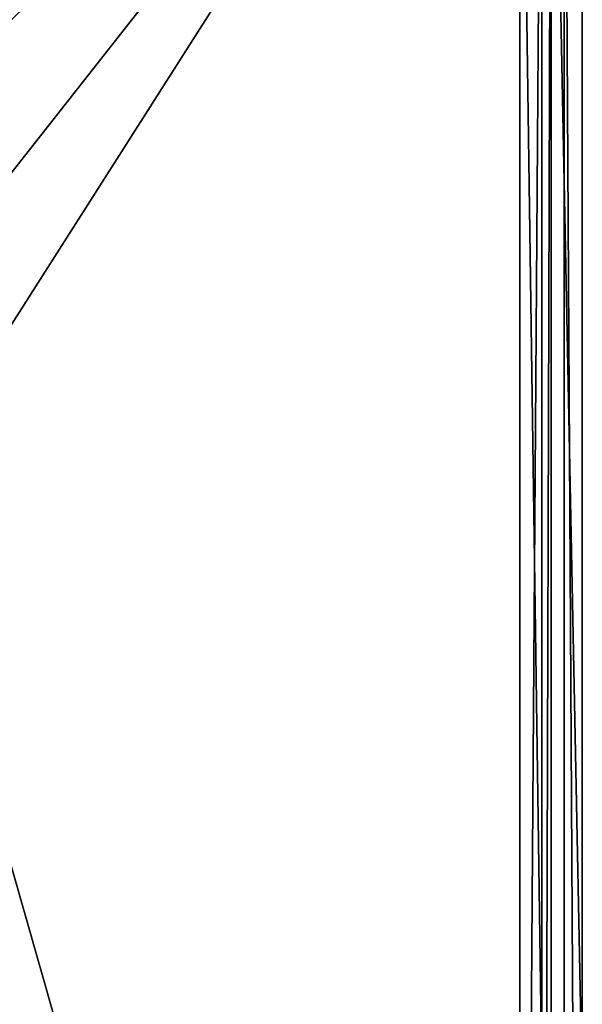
# Model space of a CAD drawing. Header units: millimetres. Extents: x -50 to 50, y -120 to 419.
# Tile 80 of 241: x 32 to 50, y -17 to 14. Entities that reach past the tile are written whole.
import ezdxf

# ---------------------------------------------------------------- set-up
doc = ezdxf.new("R2010")
doc.units = ezdxf.units.MM
doc.header["$LTSCALE"] = 81.481481
for name, color, linetype in [('2888', 7, 'CONTINUOUS'), ('2890', 7, 'CONTINUOUS'), ('2891', 7, 'CONTINUOUS'), ('2892', 7, 'CONTINUOUS'), ('2893', 7, 'CONTINUOUS'), ('2894', 7, 'CONTINUOUS'), ('2897', 7, 'CONTINUOUS')]:
    doc.layers.add(name, color=color, linetype=linetype)

msp = doc.modelspace()

# ---------------------------------------------------------------- linework, layer by layer
at = {"layer": '2888', "linetype": 'CONTINUOUS'}
for points in [[(49, -70), (49, -70, 5), (49, 30, 5), (49, -70)], [(49, -20), (49, -70), (49, 30, 5), (49, -20)], [(49, 30), (49, -20), (49, 30, 5), (49, 30)]]:
    msp.add_3dface(points, dxfattribs=at)
at = {"layer": '2890', "linetype": 'CONTINUOUS'}
for points in [[(50, 30, 5), (50, -70, 5), (50, 30), (50, 30, 5)], [(50, 30), (50, -70, 5), (50, -20), (50, 30)]]:
    msp.add_3dface(points, dxfattribs=at)
at = {"layer": '2891', "linetype": 'CONTINUOUS'}
for points in [[(49, -20), (49, 30), (50, -20), (49, -20)], [(49, 30), (50, 30), (50, -20), (49, 30)]]:
    msp.add_3dface(points, dxfattribs=at)
at = {"layer": '2892', "linetype": 'CONTINUOUS'}
for points in [[(15.87, 21.844, 6), (48, 30, 6), (25.679, 8.343, 6), (15.87, 21.844, 6)], [(48, 30, 6), (48, -70, 6), (25.679, 8.343, 6), (48, 30, 6)], [(25.679, 8.343, 6), (48, -70, 6), (25.679, -8.343, 6), (25.679, 8.343, 6)], [(25.679, -8.343, 6), (48, -70, 6), (15.87, -21.844, 6), (25.679, -8.343, 6)]]:
    msp.add_3dface(points, dxfattribs=at)
at = {"layer": '2893', "linetype": 'CONTINUOUS'}
for points in [[(19.74, 14.342, 7), (24.4, 0, 7), (48, 30, 7), (19.74, 14.342, 7)], [(24.4, 0, 7), (19.74, -14.342, 7), (48, 30, 7), (24.4, 0, 7)], [(19.74, -14.342, 7), (48, -70, 7), (48, 30, 7), (19.74, -14.342, 7)], [(48, -70, 7), (19.74, -14.342, 7), (-48, -70, 7), (48, -70, 7)]]:
    msp.add_3dface(points, dxfattribs=at)
at = {"layer": '2894', "linetype": 'CONTINUOUS'}
for points in [[(48, -70, 6), (48, 30, 6), (48.707, 30, 5.707), (48, -70, 6)], [(48, -70, 6), (48.707, 30, 5.707), (48.707, -70, 5.707), (48, -70, 6)], [(49, 30, 5), (49, -70, 5), (48.707, -70, 5.707), (49, 30, 5)], [(48.707, 30, 5.707), (49, 30, 5), (48.707, -70, 5.707), (48.707, 30, 5.707)]]:
    msp.add_3dface(points, dxfattribs=at)
at = {"layer": '2897', "linetype": 'CONTINUOUS'}
for points in [[(48, 30, 7), (48, -70, 7), (49.414, -70, 6.414), (48, 30, 7)], [(49.414, 30, 6.414), (48, 30, 7), (49.414, -70, 6.414), (49.414, 30, 6.414)], [(50, -70, 5), (50, 30, 5), (49.414, 30, 6.414), (50, -70, 5)], [(50, -70, 5), (49.414, 30, 6.414), (49.414, -70, 6.414), (50, -70, 5)]]:
    msp.add_3dface(points, dxfattribs=at)

doc.saveas('drawing.dxf')
